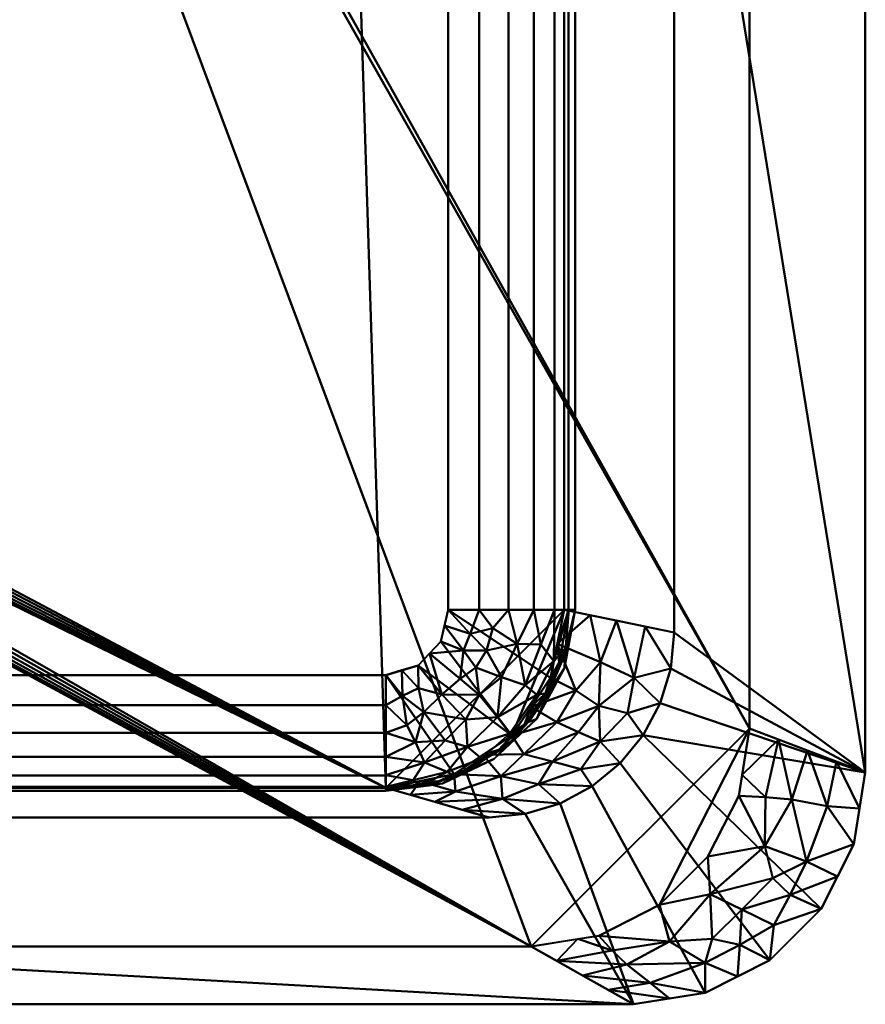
# Model space of a CAD drawing. Header units: millimetres. Extents: x -850 to 850, y -425 to 425.
# Tile 232 of 233: x 485 to 850, y -425 to 0. Entities that reach past the tile are written whole.
import ezdxf

# ---------------------------------------------------------------- set-up
doc = ezdxf.new("R2010")
doc.units = ezdxf.units.MM
doc.layers.add('P-SANR-FIXT', color=6, linetype='Continuous', lineweight=30)

# ---------------------------------------------------------------- blocks, each defined once
blk = doc.blocks.new('FamilyGeomCombination_4006-View 1')
at = {"layer": 'P-SANR-FIXT', "lineweight": 40}
mesh = blk.add_polyface(dxfattribs=at)
corners = [(750, 425, 580), (-750, 425, 580), (-780.9, 420.11, 580), (-808.78, 405.9, 580), (-830.9, 383.78, 580), (-845.11, 355.9, 580), (-850, 325, 580), (-850, -325, 580), (-845.11, -355.9, 580), (-830.9, -383.78, 580), (-808.78, -405.9, 580), (-780.9, -420.11, 580), (-750, -425, 580), (750, -425, 580), (780.9, -420.11, 580), (808.78, -405.9, 580), (830.9, -383.78, 580), (845.11, -355.9, 580), (850, -325, 580), (850, 325, 580), (845.11, 355.9, 580), (830.9, 383.78, 580), (808.78, 405.9, 580), (780.9, 420.11, 580), (-667.76, 284.46, 580), (667.76, 284.46, 580), (685.1, 282.94, 580), (701.9, 278.44, 580), (717.67, 271.09, 580), (731.92, 261.11, 580), (744.23, 248.8, 580), (754.2, 234.55, 580), (761.56, 218.78, 580), (766.06, 201.97, 580), (767.57, 184.65, 580), (767.57, -264.5, 580), (766.04, -280.07, 580), (761.5, -295.05, 580), (754.12, -308.86, 580), (744.19, -320.96, 580), (732.09, -330.89, 580), (718.28, -338.27, 580), (703.3, -342.81, 580), (687.72, -344.35, 580), (-687.72, -344.35, 580), (-703.3, -342.81, 580), (-718.28, -338.27, 580), (-732.08, -330.89, 580), (-744.18, -320.96, 580), (-754.11, -308.86, 580), (-761.49, -295.06, 580), (-766.04, -280.08, 580), (-767.57, -264.5, 580), (-767.57, 184.65, 580), (-766.06, 201.97, 580), (-761.56, 218.78, 580), (-754.2, 234.55, 580), (-744.23, 248.8, 580), (-731.92, 261.11, 580), (-717.67, 271.09, 580), (-701.9, 278.44, 580), (-685.1, 282.94, 580), (446, 354.73, 580), (445.45, 350.59, 580), (443.86, 346.73, 580), (441.31, 343.42, 580), (438, 340.87, 580), (434.14, 339.28, 580), (430, 338.73, 580), (425.86, 339.28, 580), (422, 340.87, 580), (418.69, 343.42, 580), (416.14, 346.73, 580), (414.55, 350.59, 580), (414, 354.73, 580), (414.55, 358.87, 580), (416.14, 362.73, 580), (418.69, 366.04, 580), (422, 368.59, 580), (425.86, 370.19, 580), (430, 370.73, 580), (434.14, 370.19, 580), (438, 368.59, 580), (441.31, 366.04, 580), (443.86, 362.73, 580), (445.45, 358.87, 580), (336, 354.73, 580), (335.45, 350.59, 580), (333.86, 346.73, 580), (331.31, 343.42, 580), (328, 340.87, 580), (324.14, 339.28, 580), (320, 338.73, 580), (315.86, 339.28, 580), (312, 340.87, 580), (308.69, 343.42, 580), (306.14, 346.73, 580), (304.55, 350.59, 580), (304, 354.73, 580), (304.55, 358.87, 580), (306.14, 362.73, 580), (308.69, 366.04, 580), (312, 368.59, 580), (315.86, 370.19, 580), (320, 370.73, 580), (324.14, 370.19, 580), (328, 368.59, 580), (331.31, 366.04, 580), (333.86, 362.73, 580), (335.45, 358.87, 580), (226, 354.73, 580), (225.45, 350.59, 580), (223.86, 346.73, 580), (221.31, 343.42, 580), (218, 340.87, 580), (214.14, 339.28, 580), (210, 338.73, 580), (205.86, 339.28, 580), (202, 340.87, 580), (198.69, 343.42, 580), (196.14, 346.73, 580), (194.55, 350.59, 580), (194, 354.73, 580), (194.55, 358.87, 580), (196.14, 362.73, 580), (198.69, 366.04, 580), (202, 368.59, 580), (205.86, 370.19, 580), (210, 370.73, 580), (214.14, 370.19, 580), (218, 368.59, 580), (221.31, 366.04, 580), (223.86, 362.73, 580), (225.45, 358.87, 580), (116, 354.73, 580), (115.45, 350.59, 580), (113.86, 346.73, 580), (111.31, 343.42, 580), (108, 340.87, 580), (104.14, 339.28, 580), (100, 338.73, 580), (95.86, 339.28, 580), (92, 340.87, 580), (88.69, 343.42, 580), (86.14, 346.73, 580), (84.55, 350.59, 580), (84, 354.73, 580), (84.55, 358.87, 580), (86.14, 362.73, 580), (88.69, 366.04, 580), (92, 368.59, 580), (95.86, 370.19, 580), (100, 370.73, 580), (104.14, 370.19, 580), (108, 368.59, 580), (111.31, 366.04, 580), (113.86, 362.73, 580), (115.45, 358.87, 580)]
mesh.append_faces([[corners[k] for k in face] for face in [(83, 0, 82), (62, 25, 85), (64, 25, 63), (78, 106, 77), (109, 75, 108), (33, 19, 32), (28, 0, 27), (29, 20, 28), (129, 103, 128), (123, 157, 122), (152, 1, 151), (150, 1, 149), (147, 24, 146), (143, 24, 142), (61, 1, 60), (144, 24, 143), (57, 6, 56), (54, 6, 53), (59, 5, 58), (46, 12, 45)]], dxfattribs={"vtx0": -1, "vtx1": -1})
mesh.append_faces([[corners[k] for k in face] for face in [(140, 25, 116)]], dxfattribs={"vtx0": -1, "vtx1": -1, "vtx2": -1})
mesh.append_faces([[corners[k] for k in face] for face in [(25, 68, 92, 116)]], dxfattribs={"vtx0": -1, "vtx1": -1, "vtx2": -1, "vtx3": -1})
mesh.append_faces([[corners[k] for k in face] for face in [(152, 128, 0, 1)]], dxfattribs={"vtx0": -1, "vtx1": -1, "vtx3": -1})
mesh.append_faces([[corners[k] for k in face] for face in [(25, 62, 63), (107, 76, 77, 106), (0, 83, 84), (108, 75, 76, 107), (79, 104, 105), (72, 87, 88, 71), (87, 72, 73), (19, 33, 34, 18), (18, 34, 35), (18, 35, 36), (39, 15, 16, 38), (40, 14, 15, 39), (13, 41, 42), (18, 37, 38), (90, 69, 70, 89), (71, 88, 89, 70), (69, 90, 91), (0, 26, 27), (116, 92, 93, 115), (0, 25, 26), (134, 121, 122, 157), (135, 120, 121, 134), (1, 150, 151), (120, 135, 136, 119), (24, 147, 148), (138, 117, 118, 137), (119, 136, 137, 118), (117, 138, 139), (140, 116, 117, 139), (1, 59, 60), (1, 61, 24), (6, 57, 58, 5), (6, 54, 55), (7, 52, 53, 6), (7, 51, 52), (12, 46, 47, 11), (9, 48, 49, 8), (48, 9, 10)]], dxfattribs={"vtx0": -1, "vtx2": -1})
mesh.append_faces([[corners[k] for k in face] for face in [(104, 79, 80, 0), (128, 103, 104, 0)]], dxfattribs={"vtx0": -1, "vtx2": -1, "vtx3": -1})
mesh.append_faces([[corners[k] for k in face] for face in [(28, 22, 23, 0), (38, 16, 17, 18), (13, 42, 43, 44), (59, 1, 2, 3), (59, 3, 4, 5)]], dxfattribs={"vtx0": -1, "vtx3": -1})
mesh.append_faces([[corners[k] for k in face] for face in [(21, 22, 28, 20), (80, 81, 0), (81, 82, 0), (31, 32, 19), (30, 31, 19), (36, 37, 18), (65, 66, 25), (66, 67, 25), (67, 68, 25), (64, 65, 25), (145, 146, 24), (144, 145, 24), (141, 142, 24), (55, 56, 6), (50, 51, 7)]], dxfattribs={"vtx1": -1, "vtx2": -1})
mesh.append_faces([[corners[k] for k in face] for face in [(84, 85, 25, 0), (148, 149, 1, 24)]], dxfattribs={"vtx1": -1, "vtx2": -1, "vtx3": -1})
mesh.append_faces([[corners[k] for k in face] for face in [(78, 79, 105, 106), (101, 102, 130, 131), (100, 101, 131, 132), (102, 103, 129, 130), (109, 86, 74, 75), (86, 87, 73, 74), (98, 99, 133, 110), (96, 97, 111, 112), (97, 98, 110, 111), (99, 100, 132, 133), (29, 30, 19, 20), (40, 41, 13, 14), (93, 94, 114, 115), (91, 92, 68, 69), (94, 95, 113, 114), (95, 96, 112, 113), (126, 127, 153, 154), (124, 125, 155, 156), (123, 124, 156, 157), (125, 126, 154, 155), (127, 128, 152, 153), (140, 141, 24, 25), (44, 45, 12, 13), (47, 48, 10, 11), (7, 8, 49, 50)]], dxfattribs={"vtx1": -1, "vtx3": -1})
mesh = blk.add_polyface(dxfattribs=at)
corners = [(705.88, 400), (734.97, 395.39), (761.2, 382.03), (782.03, 361.2), (795.39, 334.97), (800, 305.88), (800, -305.88), (795.39, -334.97), (782.03, -361.2), (761.2, -382.03), (734.97, -395.39), (705.88, -400), (-705.88, -400), (-734.97, -395.39), (-761.2, -382.03), (-782.03, -361.2), (-795.39, -334.97), (-800, -305.88), (-800, 305.88), (-795.39, 334.97), (-782.03, 361.2), (-761.2, 382.03), (-734.97, 395.39), (-705.88, 400), (414, 354.73), (414.55, 350.59), (416.14, 346.73), (418.69, 343.42), (422, 340.87), (425.86, 339.28), (430, 338.73), (434.14, 339.28), (438, 340.87), (441.31, 343.42), (443.86, 346.73), (445.45, 350.59), (446, 354.73), (445.45, 358.87), (443.86, 362.73), (441.31, 366.04), (438, 368.59), (434.14, 370.19), (430, 370.73), (425.86, 370.19), (422, 368.59), (418.69, 366.04), (416.14, 362.73), (414.55, 358.87), (304, 354.73), (304.55, 350.59), (306.14, 346.73), (308.69, 343.42), (312, 340.87), (315.86, 339.28), (320, 338.73), (324.14, 339.28), (328, 340.87), (331.31, 343.42), (333.86, 346.73), (335.45, 350.59), (336, 354.73), (335.45, 358.87), (333.86, 362.73), (331.31, 366.04), (328, 368.59), (324.14, 370.19), (320, 370.73), (315.86, 370.19), (312, 368.59), (308.69, 366.04), (306.14, 362.73), (304.55, 358.87), (194, 354.73), (194.55, 350.59), (196.14, 346.73), (198.69, 343.42), (202, 340.87), (205.86, 339.28), (210, 338.73), (214.14, 339.28), (218, 340.87), (221.31, 343.42), (223.86, 346.73), (225.45, 350.59), (226, 354.73), (225.45, 358.87), (223.86, 362.73), (221.31, 366.04), (218, 368.59), (214.14, 370.19), (210, 370.73), (205.86, 370.19), (202, 368.59), (198.69, 366.04), (196.14, 362.73), (194.55, 358.87), (84, 354.73), (84.55, 350.59), (86.14, 346.73), (88.69, 343.42), (92, 340.87), (95.86, 339.28), (100, 338.73), (104.14, 339.28), (108, 340.87), (111.31, 343.42), (113.86, 346.73), (115.45, 350.59), (116, 354.73), (115.45, 358.87), (113.86, 362.73), (111.31, 366.04), (108, 368.59), (104.14, 370.19), (100, 370.73), (95.86, 370.19), (92, 368.59), (88.69, 366.04), (86.14, 362.73), (84.55, 358.87), (-19, 0), (-18.35, -4.92), (-16.45, -9.5), (-13.44, -13.44), (-9.5, -16.45), (-4.92, -18.35), (0, -19), (4.92, -18.35), (9.5, -16.45), (13.44, -13.44), (16.45, -9.5), (18.35, -4.92), (19, 0), (18.35, 4.92), (16.45, 9.5), (13.44, 13.44), (9.5, 16.45), (4.92, 18.35), (0, 19), (-4.92, 18.35), (-9.5, 16.45), (-13.44, 13.44), (-16.45, 9.5), (-18.35, 4.92)]
mesh.append_faces([[corners[k] for k in face] for face in [(32, 6, 31), (35, 0, 34), (49, 84, 48), (38, 0, 37), (128, 11, 127), (127, 11, 126), (130, 11, 129), (78, 134, 77), (131, 11, 130), (124, 12, 123), (122, 12, 121), (143, 23, 142), (73, 108, 72), (106, 75, 105), (97, 23, 96), (116, 23, 115)]], dxfattribs={"vtx0": -1, "vtx1": -1})
mesh.append_faces([[corners[k] for k in face] for face in [(0, 90, 114), (120, 18, 23, 143)]], dxfattribs={"vtx0": -1, "vtx1": -1, "vtx2": -1})
mesh.append_faces([[corners[k] for k in face] for face in [(6, 11, 30, 31), (132, 55, 29, 30), (133, 79, 53, 54), (30, 11, 131, 132), (12, 17, 120, 121)]], dxfattribs={"vtx0": -1, "vtx1": -1, "vtx3": -1})
mesh.append_faces([[corners[k] for k in face] for face in [(57, 27, 28, 56), (56, 28, 29, 55), (80, 52, 53, 79), (81, 51, 52, 80), (51, 81, 82, 50), (27, 57, 58), (50, 82, 83), (0, 35, 36), (61, 47, 24, 60), (62, 46, 47, 61), (60, 24, 25), (0, 38, 39), (87, 69, 70, 86), (85, 71, 48, 84), (71, 85, 86, 70), (69, 87, 88, 68), (68, 88, 89), (12, 125, 126, 11), (12, 124, 125), (76, 104, 105, 75), (104, 76, 77, 103), (111, 93, 94, 110), (112, 92, 93, 111), (109, 95, 72, 108), (95, 109, 110, 94), (23, 119, 96), (23, 117, 118), (114, 90, 91)]], dxfattribs={"vtx0": -1, "vtx2": -1})
mesh.append_faces([[corners[k] for k in face] for face in [(77, 134, 135, 103)]], dxfattribs={"vtx0": -1, "vtx2": -1, "vtx3": -1})
mesh.append_faces([[corners[k] for k in face] for face in [(5, 0, 1, 2)]], dxfattribs={"vtx0": -1, "vtx3": -1})
mesh.append_faces([[corners[k] for k in face] for face in [(10, 11, 6, 9), (36, 37, 0), (39, 40, 0), (41, 42, 0), (40, 41, 0), (62, 63, 46), (128, 129, 11), (122, 123, 12), (13, 14, 17, 12), (17, 18, 120), (118, 119, 23), (112, 113, 92), (116, 117, 23), (22, 23, 18, 21)]], dxfattribs={"vtx1": -1, "vtx2": -1})
mesh.append_faces([[corners[k] for k in face] for face in [(33, 34, 0, 5), (42, 43, 66, 0), (66, 67, 90, 0), (141, 142, 23, 97)]], dxfattribs={"vtx1": -1, "vtx2": -1, "vtx3": -1})
mesh.append_faces([[corners[k] for k in face] for face in [(5, 6, 32, 33), (26, 27, 58, 59), (59, 60, 25, 26), (83, 84, 49, 50), (54, 55, 132, 133), (45, 46, 63, 64), (44, 45, 64, 65), (43, 44, 65, 66), (89, 90, 67, 68), (78, 79, 133, 134), (102, 103, 135, 136), (101, 102, 136, 137), (100, 101, 137, 138), (139, 140, 98, 99), (140, 141, 97, 98), (138, 139, 99, 100), (74, 75, 106, 107), (107, 108, 73, 74), (91, 92, 113, 114), (114, 115, 23, 0)]], dxfattribs={"vtx1": -1, "vtx3": -1})
mesh.append_faces([[corners[k] for k in face] for face in [(3, 4, 5, 2), (15, 16, 17, 14)]], dxfattribs={"vtx2": -1})
mesh.append_faces([[corners[k] for k in face] for face in [(6, 7, 8, 9), (18, 19, 20, 21)]], dxfattribs={"vtx3": -1})
mesh = blk.add_polyface(dxfattribs=at)
corners = [(850, 325, 580), (850, -325, 580), (800, -305.88), (800, 305.88)]
mesh.append_faces([[corners[k] for k in face] for face in [(0, 1, 2, 3)]])
mesh = blk.add_polyface(dxfattribs=at)
corners = [(623.9, 273.9, 90), (-623.9, 273.9, 90), (-653.59, 269.19, 90), (-680.38, 255.54, 90), (-701.65, 234.28, 90), (-715.3, 207.49, 90), (-720, 177.79, 90), (-720, -254.68, 90), (-714.15, -284.1, 90), (-697.48, -309.04, 90), (-672.54, -325.71, 90), (-643.12, -331.56, 90), (643.12, -331.56, 90), (672.54, -325.71, 90), (697.48, -309.04, 90), (714.15, -284.1, 90), (720, -254.68, 90), (720, 177.79, 90), (715.3, 207.49, 90), (701.65, 234.28, 90), (680.38, 255.54, 90), (653.59, 269.19, 90), (19, 0, 90), (18.35, -4.92, 90), (16.45, -9.5, 90), (13.44, -13.44, 90), (9.5, -16.45, 90), (4.92, -18.35, 90), (0, -19, 90), (-4.92, -18.35, 90), (-9.5, -16.45, 90), (-13.44, -13.44, 90), (-16.45, -9.5, 90), (-18.35, -4.92, 90), (-19, 0, 90), (-18.35, 4.92, 90), (-16.45, 9.5, 90), (-13.44, 13.44, 90), (-9.5, 16.45, 90), (-4.92, 18.35, 90), (0, 19, 90), (4.92, 18.35, 90), (9.5, 16.45, 90), (13.44, 13.44, 90), (16.45, 9.5, 90), (18.35, 4.92, 90)]
mesh.append_faces([[corners[k] for k in face] for face in [(23, 12, 22), (31, 11, 30), (38, 1, 37)]], dxfattribs={"vtx0": -1, "vtx1": -1})
mesh.append_faces([[corners[k] for k in face] for face in [(34, 1, 11, 33)]], dxfattribs={"vtx0": -1, "vtx1": -1, "vtx2": -1})
mesh.append_faces([[corners[k] for k in face] for face in [(12, 26, 27), (12, 27, 28, 11), (12, 23, 24), (12, 24, 25), (12, 25, 26), (0, 44, 45), (0, 41, 42), (0, 42, 43), (0, 43, 44), (11, 29, 30), (11, 31, 32), (11, 32, 33), (11, 28, 29), (1, 35, 36), (1, 36, 37), (1, 38, 39), (1, 39, 40)]], dxfattribs={"vtx0": -1, "vtx2": -1})
mesh.append_faces([[corners[k] for k in face] for face in [(12, 16, 17, 0), (0, 45, 22, 12)]], dxfattribs={"vtx0": -1, "vtx2": -1, "vtx3": -1})
mesh.append_faces([[corners[k] for k in face] for face in [(16, 12, 13, 14), (17, 20, 21, 0), (6, 1, 2, 3)]], dxfattribs={"vtx0": -1, "vtx3": -1})
mesh.append_faces([[corners[k] for k in face] for face in [(8, 9, 7)]], dxfattribs={"vtx1": -1})
mesh.append_faces([[corners[k] for k in face] for face in [(10, 11, 7, 9), (34, 35, 1)]], dxfattribs={"vtx1": -1, "vtx2": -1})
mesh.append_faces([[corners[k] for k in face] for face in [(6, 7, 11, 1)]], dxfattribs={"vtx1": -1, "vtx2": -1, "vtx3": -1})
mesh.append_faces([[corners[k] for k in face] for face in [(40, 41, 0, 1)]], dxfattribs={"vtx1": -1, "vtx3": -1})
mesh.append_faces([[corners[k] for k in face] for face in [(14, 15, 16), (4, 5, 6, 3)]], dxfattribs={"vtx2": -1})
mesh.append_faces([[corners[k] for k in face] for face in [(17, 18, 19, 20)]], dxfattribs={"vtx3": -1})
mesh = blk.add_polyface(dxfattribs=at)
corners = [(720, 177.79, 90), (720, -254.68, 90), (767.57, -264.5, 580), (767.57, 184.65, 580)]
mesh.append_faces([[corners[k] for k in face] for face in [(1, 2, 3, 0)]])
mesh = blk.add_polyface(dxfattribs=at)
corners = [(720, -254.68, 90), (714.15, -284.1, 90), (697.48, -309.04, 90), (672.54, -325.71, 90), (643.12, -331.56, 90), (687.72, -344.35, 580), (703.3, -342.81, 580), (718.28, -338.27, 580), (732.09, -330.89, 580), (744.19, -320.96, 580), (754.12, -308.86, 580), (761.5, -295.05, 580), (766.04, -280.07, 580), (767.57, -264.5, 580), (664.3, -337.63, 322.68), (715.03, -320.25, 335), (742.59, -259.34, 322.68), (735.04, -296.21, 338.1), (693.46, -336.35, 397.62), (755.08, -261.92, 451.34), (735.61, -311.62, 434.86), (750.21, -284.09, 434.86), (735.68, -277.31, 275.5), (673.21, -333.15, 227.77), (692.76, -326.56, 238.81), (702.65, -317.04, 204.69), (716.96, -303.19, 214.37), (685.01, -317.37, 90), (725.13, -289.5, 215.41), (727.27, -323.55, 465.05), (708.94, -329.98, 398.6), (747.36, -299.37, 467.12), (676.01, -340.99, 451.34), (717.07, -269.39, 90), (653.71, -334.59, 206.34), (657.83, -328.63, 90), (705.81, -296.57, 90), (726.22, -307.51, 324.48), (731.3, -257.01, 206.34)]
mesh.append_faces([[corners[k] for k in face] for face in [(3, 24, 27)]], dxfattribs={"vtx0": -1, "vtx1": -1})
mesh.append_faces([[corners[k] for k in face] for face in [(29, 15, 30), (24, 15, 25), (23, 35, 34), (37, 26, 25), (22, 33, 28), (7, 30, 18), (14, 18, 23), (15, 29, 20), (17, 28, 26), (16, 22, 21), (10, 31, 20), (26, 28, 36), (17, 31, 21), (18, 32, 6), (18, 24, 23), (22, 17, 21), (22, 38, 33), (21, 12, 19), (26, 37, 17), (3, 23, 24), (25, 27, 24), (30, 15, 24), (2, 25, 26), (37, 20, 17), (28, 17, 22), (20, 29, 9), (8, 29, 30), (18, 30, 24), (20, 31, 17), (21, 31, 11), (37, 15, 20), (15, 37, 25)]], dxfattribs={"vtx0": -1, "vtx1": -1, "vtx2": -1})
mesh.append_faces([[corners[k] for k in face] for face in [(18, 6, 7), (31, 10, 11), (20, 9, 10), (28, 33, 1), (28, 1, 36), (25, 2, 27), (30, 7, 8), (18, 14, 32), (23, 3, 35), (22, 16, 38)]], dxfattribs={"vtx0": -1, "vtx2": -1})
mesh.append_faces([[corners[k] for k in face] for face in [(5, 6, 32), (4, 34, 35), (0, 33, 38)]], dxfattribs={"vtx1": -1})
mesh.append_faces([[corners[k] for k in face] for face in [(8, 9, 29), (11, 12, 21), (19, 16, 21), (34, 14, 23), (36, 2, 26)]], dxfattribs={"vtx1": -1, "vtx2": -1})
mesh.append_faces([[corners[k] for k in face] for face in [(12, 13, 19)]], dxfattribs={"vtx2": -1})
mesh = blk.add_polyface(dxfattribs=at)
corners = [(850, -325, 580), (845.11, -355.9, 580), (830.9, -383.78, 580), (808.78, -405.9, 580), (780.9, -420.11, 580), (750, -425, 580), (705.88, -400), (734.97, -395.39), (761.2, -382.03), (782.03, -361.2), (795.39, -334.97), (800, -305.88), (727.98, -412.52, 290.46), (825.04, -315.46, 290.46), (796.67, -384.12, 291.22), (806.65, -356.78, 202.12), (765.49, -397.94, 202.12), (824.65, -363.42, 407.22), (780.97, -407.09, 407.22), (833.49, -339.42, 412.18), (818.3, -336.55, 243.53), (757.19, -415.72, 412.18), (747.05, -407.81, 243.53), (812.52, -310.67, 145.23), (796.81, -326.01), (806.94, -335.55, 121.37), (716.93, -406.26, 145.23), (726.01, -396.81), (740.78, -401.71, 121.37), (782.99, -377.52, 126.77), (810.48, -390.78, 457.06), (838, -369.84, 580), (810.05, -370.56, 310.06), (817.58, -377.69, 422.3), (794.84, -413, 580), (783.93, -396.69, 310.06), (795.89, -399.37, 422.3), (837.52, -320.23, 435.23), (847.55, -340.45, 580), (765.45, -422.55, 580), (738.99, -418.76, 435.23), (819.84, -394.84, 580)]
mesh.append_faces([[corners[k] for k in face] for face in [(23, 24, 11), (38, 37, 0)]], dxfattribs={"vtx0": -1})
mesh.append_faces([[corners[k] for k in face] for face in [(7, 28, 27), (12, 21, 40), (9, 29, 8), (4, 18, 34)]], dxfattribs={"vtx0": -1, "vtx1": -1})
mesh.append_faces([[corners[k] for k in face] for face in [(16, 18, 22), (22, 18, 21), (13, 19, 20), (18, 35, 36), (35, 18, 16), (37, 38, 19), (29, 15, 32), (16, 8, 29), (15, 17, 32), (19, 1, 17), (20, 19, 17), (18, 4, 21), (2, 30, 33), (20, 17, 15), (25, 15, 10), (25, 23, 20), (21, 12, 22), (16, 28, 7), (23, 25, 24), (15, 25, 20), (28, 16, 22), (27, 28, 26), (26, 28, 22), (15, 29, 9), (29, 14, 35), (14, 32, 33), (33, 32, 17), (29, 32, 14), (33, 17, 31), (14, 33, 30), (36, 34, 18), (29, 35, 16), (36, 14, 30), (14, 36, 35), (3, 36, 30), (39, 40, 21)]], dxfattribs={"vtx0": -1, "vtx1": -1, "vtx2": -1})
mesh.append_faces([[corners[k] for k in face] for face in [(16, 7, 8), (17, 1, 31), (19, 13, 37), (25, 10, 24), (22, 12, 26), (33, 31, 2), (21, 4, 39)]], dxfattribs={"vtx0": -1, "vtx2": -1})
mesh.append_faces([[corners[k] for k in face] for face in [(30, 2, 41, 3)]], dxfattribs={"vtx0": -1, "vtx3": -1})
mesh.append_faces([[corners[k] for k in face] for face in [(9, 10, 15), (23, 13, 20), (3, 34, 36), (38, 1, 19)]], dxfattribs={"vtx1": -1, "vtx2": -1})
mesh.append_faces([[corners[k] for k in face] for face in [(39, 5, 40), (26, 6, 27)]], dxfattribs={"vtx2": -1})
mesh = blk.add_polyface(dxfattribs=at)
corners = [(643.12, -331.56, 90), (-643.12, -331.56, 90), (-687.72, -344.35, 580), (687.72, -344.35, 580)]
mesh.append_faces([[corners[k] for k in face] for face in [(1, 2, 3, 0)]])
mesh = blk.add_polyface(dxfattribs=at)
corners = [(750, -425, 580), (-750, -425, 580), (-705.88, -400), (705.88, -400)]
mesh.append_faces([[corners[k] for k in face] for face in [(1, 2, 3, 0)]])

msp = doc.modelspace()

# ---------------------------------------------------------------- block references
at = {"layer": 'P-SANR-FIXT', "lineweight": 40}
msp.add_blockref('FamilyGeomCombination_4006-View 1', (0, 0), dxfattribs=at)

# ---------------------------------------------------------------- meshes
mesh = msp.add_polyface(dxfattribs=at)
corners = [(670, -254.68, 90), (683.4, -254.68, 91.65), (695.99, -254.68, 96.52), (707.02, -254.68, 104.3), (715.83, -254.68, 114.53), (721.89, -254.68, 126.59), (724.83, -254.68, 139.77), (724.83, 177.79, 139.77), (721.89, 177.79, 126.59), (715.83, 177.79, 114.53), (707.02, 177.79, 104.3), (695.99, 177.79, 96.52), (683.4, 177.79, 91.65), (670, 177.79, 90)]
mesh.append_faces([[corners[k] for k in face] for face in [(0, 1, 12, 13)]], dxfattribs={"vtx1": -1})
mesh.append_faces([[corners[k] for k in face] for face in [(4, 5, 8, 9), (3, 4, 9, 10), (1, 2, 11, 12), (10, 11, 2, 3)]], dxfattribs={"vtx1": -1, "vtx3": -1})
mesh.append_faces([[corners[k] for k in face] for face in [(5, 6, 7, 8)]], dxfattribs={"vtx3": -1})
mesh = msp.add_polyface(dxfattribs=at)
corners = [(720, -254.68, 90), (670, -254.68, 90), (670, 177.79, 90), (720, 177.79, 90)]
mesh.append_faces([[corners[k] for k in face] for face in [(0, 1, 2, 3)]])
mesh = msp.add_polyface(dxfattribs=at)
corners = [(724.83, -254.68, 139.77), (720, -254.68, 90), (720, 177.79, 90), (724.83, 177.79, 139.77)]
mesh.append_faces([[corners[k] for k in face] for face in [(3, 0, 1, 2)]])
mesh = msp.add_polyface(dxfattribs=at)
corners = [(643.12, -331.56, 90), (643.12, -282.88, 90), (657, -278.72, 90), (666.78, -268.34, 90), (670, -254.68, 90), (720, -254.68, 90), (714.15, -284.1, 90), (697.48, -309.04, 90), (672.54, -325.71, 90)]
mesh.append_faces([[corners[k] for k in face] for face in [(3, 7, 2)]], dxfattribs={"vtx0": -1, "vtx1": -1})
mesh.append_faces([[corners[k] for k in face] for face in [(2, 7, 8, 1)]], dxfattribs={"vtx0": -1, "vtx2": -1})
mesh.append_faces([[corners[k] for k in face] for face in [(6, 7, 3, 4)]], dxfattribs={"vtx1": -1, "vtx3": -1})
mesh.append_faces([[corners[k] for k in face] for face in [(4, 5, 6), (8, 0, 1)]], dxfattribs={"vtx2": -1})
mesh = msp.add_polyface(dxfattribs=at)
corners = [(643.12, -332.86, 139.98), (643.12, -331.56, 90), (672.54, -325.71, 90), (697.48, -309.04, 90), (714.15, -284.1, 90), (720, -254.68, 90), (724.83, -254.68, 139.77), (720.16, -279.71, 139.81), (708.08, -301.87, 139.85), (689.9, -319.07, 139.9), (667.5, -329.71, 139.94), (722.03, -254.68, 110.93), (643.12, -332.11, 111.02), (713.37, -290.47, 115.89), (678.58, -324.27, 115.93), (698.78, -310.34, 119.8), (717.03, -269.63, 90), (717.86, -277.48, 105.09), (720.51, -273.67, 122.62), (658.07, -328.58, 90), (665.73, -328.78, 105.13), (661.73, -330.51, 122.72), (712.05, -290.73, 102.15), (705.81, -296.57, 90), (679.02, -323.32, 102.17), (685.01, -317.37, 90), (723.43, -254.68, 125.35), (643.12, -332.49, 125.5), (702.61, -304.89, 104.89), (691.73, -315.15, 102.62)]
mesh.append_faces([[corners[k] for k in face] for face in [(7, 18, 6), (23, 28, 3), (0, 21, 10), (3, 29, 25)]], dxfattribs={"vtx0": -1, "vtx1": -1})
mesh.append_faces([[corners[k] for k in face] for face in [(17, 13, 22), (13, 18, 7), (14, 21, 20), (13, 17, 18), (9, 14, 15), (20, 2, 24), (16, 11, 17), (14, 24, 29), (4, 17, 22), (13, 8, 15), (14, 20, 24), (17, 11, 18), (21, 14, 10), (12, 19, 20), (13, 28, 22), (12, 20, 21), (28, 13, 15), (28, 23, 22), (25, 29, 24), (29, 3, 28), (15, 14, 29), (15, 29, 28)]], dxfattribs={"vtx0": -1, "vtx1": -1, "vtx2": -1})
mesh.append_faces([[corners[k] for k in face] for face in [(15, 8, 9), (20, 19, 2), (14, 9, 10), (17, 4, 16), (24, 2, 25)]], dxfattribs={"vtx0": -1, "vtx2": -1})
mesh.append_faces([[corners[k] for k in face] for face in [(21, 0, 27, 12)]], dxfattribs={"vtx0": -1, "vtx3": -1})
mesh.append_faces([[corners[k] for k in face] for face in [(7, 8, 13), (26, 6, 18, 11), (23, 4, 22)]], dxfattribs={"vtx1": -1, "vtx2": -1})
mesh.append_faces([[corners[k] for k in face] for face in [(16, 5, 11), (12, 1, 19)]], dxfattribs={"vtx2": -1})
mesh = msp.add_polyface(dxfattribs=at)
corners = [(643.12, -282.88, 90), (643.12, -295.82, 91.71), (643.12, -307.87, 96.7), (643.12, -318.22, 104.64), (643.12, -326.16, 114.99), (643.12, -331.16, 127.05), (643.12, -332.86, 139.98), (667.5, -329.71, 139.94), (689.9, -319.07, 139.9), (708.08, -301.87, 139.85), (720.16, -279.71, 139.81), (724.83, -254.68, 139.77), (721.89, -254.68, 126.59), (715.83, -254.68, 114.53), (707.02, -254.68, 104.3), (695.99, -254.68, 96.52), (683.4, -254.68, 91.66), (670, -254.68, 90), (666.78, -268.34, 90), (657, -278.72, 90), (677.64, -302.06, 100.23), (703.25, -287.23, 109.27), (686.57, -272.26, 93.72), (669.56, -324.62, 120.74), (659.44, -298.96, 93.78), (715.59, -276.83, 120.46), (696.58, -308.14, 121.42), (668.39, -261.51, 90), (699.85, -269.46, 100.11), (659.76, -320.58, 109.49), (650.06, -280.8, 90), (678.32, -313.81, 110.32), (709.95, -269.75, 109.2), (655.97, -311.88, 100.29), (693, -283.84, 99.56), (675.2, -284.55, 92.6), (691.23, -301.06, 107.68), (689.22, -262.65, 93.71), (679.57, -265.07, 91.09), (676.62, -272.22, 91.05), (682.01, -279.61, 93.45), (657.15, -288.55, 90.76), (667.25, -291.31, 92.59), (650.32, -291.79, 90.95), (713.44, -290.51, 129.55), (708.2, -291.46, 118.93), (654.89, -328.29, 120.81), (658.12, -330.93, 131.06), (673.01, -326.66, 130.48), (684.37, -318.89, 123.92), (694.66, -313.94, 130.67), (704.85, -303.03, 128.87), (720.99, -270.82, 130.1), (668.72, -311.18, 103.05), (652.13, -304.45, 95.3), (683.37, -291.37, 97.44), (661.89, -273.53, 90)]
mesh.append_faces([[corners[k] for k in face] for face in [(3, 33, 2), (4, 29, 3), (27, 38, 17), (15, 28, 14), (10, 44, 9), (13, 25, 12), (5, 46, 4), (1, 43, 0), (19, 42, 56), (0, 43, 30), (6, 47, 5), (11, 52, 10)]], dxfattribs={"vtx0": -1, "vtx1": -1})
mesh.append_faces([[corners[k] for k in face] for face in [(31, 36, 20), (38, 39, 22), (3, 29, 33), (43, 1, 54), (20, 55, 42), (46, 29, 4), (38, 22, 37), (21, 28, 34), (35, 42, 55), (31, 20, 53), (32, 21, 25), (23, 46, 47), (52, 12, 25), (49, 50, 26), (34, 28, 22), (45, 44, 25), (27, 39, 38), (24, 41, 43), (14, 28, 32), (10, 52, 44), (23, 47, 48), (28, 15, 37), (48, 49, 23), (53, 24, 33), (49, 31, 23), (31, 29, 23), (26, 45, 36), (21, 32, 28), (25, 13, 32), (29, 31, 53), (54, 2, 33), (40, 22, 39), (34, 55, 36), (19, 41, 42), (26, 36, 31), (34, 36, 21), (28, 37, 22), (16, 38, 37), (40, 39, 35), (55, 40, 35), (34, 22, 40), (43, 41, 30), (42, 41, 24), (20, 42, 24), (35, 56, 42), (45, 25, 21), (50, 51, 26), (36, 45, 21), (51, 45, 26), (47, 46, 5), (29, 46, 23), (47, 7, 48), (50, 49, 48), (50, 48, 8), (31, 49, 26), (51, 9, 44), (9, 51, 50), (45, 51, 44), (44, 52, 25), (24, 53, 20), (29, 53, 33), (33, 24, 54), (43, 54, 24), (36, 55, 20), (40, 55, 34), (39, 56, 35)]], dxfattribs={"vtx0": -1, "vtx1": -1, "vtx2": -1})
mesh.append_faces([[corners[k] for k in face] for face in [(41, 19, 30), (47, 6, 7), (32, 13, 14), (39, 18, 56), (39, 27, 18)]], dxfattribs={"vtx0": -1, "vtx2": -1})
mesh.append_faces([[corners[k] for k in face] for face in [(15, 16, 37), (11, 12, 52), (16, 17, 38), (1, 2, 54), (7, 8, 48), (8, 9, 50)]], dxfattribs={"vtx1": -1, "vtx2": -1})
mesh = msp.add_polyface(dxfattribs=at)
corners = [(670, -254.68, 90), (683.4, -254.68, 91.66), (695.99, -254.68, 96.52), (707.02, -254.68, 104.3), (715.83, -254.68, 114.53), (721.89, -254.68, 126.59), (724.83, -254.68, 139.77), (720, -254.68, 90)]
mesh.append_faces([[corners[k] for k in face] for face in [(2, 7, 1), (4, 7, 3)]], dxfattribs={"vtx0": -1, "vtx1": -1})
mesh.append_faces([[corners[k] for k in face] for face in [(7, 4, 5)]], dxfattribs={"vtx0": -1, "vtx2": -1})
mesh.append_faces([[corners[k] for k in face] for face in [(0, 1, 7)]], dxfattribs={"vtx1": -1})
mesh.append_faces([[corners[k] for k in face] for face in [(2, 3, 7)]], dxfattribs={"vtx1": -1, "vtx2": -1})
mesh.append_faces([[corners[k] for k in face] for face in [(5, 6, 7)]], dxfattribs={"vtx2": -1})
mesh = msp.add_polyface(dxfattribs=at)
corners = [(670, -254.68, 90), (720, -254.68, 90), (724.83, -254.68, 139.77), (721.89, -254.68, 126.59), (715.83, -254.68, 114.53), (707.02, -254.68, 104.3), (695.99, -254.68, 96.52), (683.4, -254.68, 91.65)]
mesh.append_faces([[corners[k] for k in face] for face in [(1, 7, 0)]], dxfattribs={"vtx0": -1})
mesh.append_faces([[corners[k] for k in face] for face in [(7, 1, 6)]], dxfattribs={"vtx0": -1, "vtx1": -1})
mesh.append_faces([[corners[k] for k in face] for face in [(1, 4, 5), (1, 3, 4)]], dxfattribs={"vtx0": -1, "vtx2": -1})
mesh.append_faces([[corners[k] for k in face] for face in [(5, 6, 1)]], dxfattribs={"vtx1": -1, "vtx2": -1})
mesh.append_faces([[corners[k] for k in face] for face in [(1, 2, 3)]], dxfattribs={"vtx2": -1})
mesh = msp.add_polyface(dxfattribs=at)
corners = [(643.12, -282.88, 90), (643.12, -331.56, 90), (-643.12, -331.56, 90), (-643.12, -282.88, 90)]
mesh.append_faces([[corners[k] for k in face] for face in [(3, 0, 1, 2)]])
mesh = msp.add_polyface(dxfattribs=at)
corners = [(643.12, -332.86, 139.98), (643.12, -331.16, 127.05), (643.12, -326.17, 114.99), (643.12, -318.22, 104.64), (643.12, -307.87, 96.7), (643.12, -295.82, 91.7), (643.12, -282.88, 90), (-643.12, -282.88, 90), (-643.12, -295.82, 91.7), (-643.12, -307.87, 96.7), (-643.12, -318.22, 104.64), (-643.12, -326.17, 114.99), (-643.12, -331.16, 127.05), (-643.12, -332.86, 139.98)]
mesh.append_faces([[corners[k] for k in face] for face in [(0, 1, 12, 13)]], dxfattribs={"vtx1": -1})
mesh.append_faces([[corners[k] for k in face] for face in [(4, 5, 8, 9), (3, 4, 9, 10), (1, 2, 11, 12), (10, 11, 2, 3)]], dxfattribs={"vtx1": -1, "vtx3": -1})
mesh.append_faces([[corners[k] for k in face] for face in [(5, 6, 7, 8)]], dxfattribs={"vtx3": -1})
mesh = msp.add_polyface(dxfattribs=at)
corners = [(643.12, -282.88, 90), (643.12, -331.56, 90), (643.12, -332.86, 139.98), (643.12, -331.16, 127.05), (643.12, -326.16, 114.99), (643.12, -318.22, 104.64), (643.12, -307.87, 96.7), (643.12, -295.82, 91.71)]
mesh.append_faces([[corners[k] for k in face] for face in [(7, 1, 6), (4, 1, 3)]], dxfattribs={"vtx0": -1, "vtx1": -1})
mesh.append_faces([[corners[k] for k in face] for face in [(1, 4, 5)]], dxfattribs={"vtx0": -1, "vtx2": -1})
mesh.append_faces([[corners[k] for k in face] for face in [(2, 3, 1)]], dxfattribs={"vtx1": -1})
mesh.append_faces([[corners[k] for k in face] for face in [(5, 6, 1)]], dxfattribs={"vtx1": -1, "vtx2": -1})
mesh.append_faces([[corners[k] for k in face] for face in [(7, 0, 1)]], dxfattribs={"vtx2": -1})
mesh = msp.add_polyface(dxfattribs=at)
corners = [(643.12, -332.86, 139.98), (643.12, -331.56, 90), (643.12, -282.88, 90), (643.12, -295.82, 91.7), (643.12, -307.87, 96.7), (643.12, -318.22, 104.64), (643.12, -326.17, 114.99), (643.12, -331.16, 127.05)]
mesh.append_faces([[corners[k] for k in face] for face in [(1, 7, 0)]], dxfattribs={"vtx0": -1})
mesh.append_faces([[corners[k] for k in face] for face in [(5, 1, 4)]], dxfattribs={"vtx0": -1, "vtx1": -1})
mesh.append_faces([[corners[k] for k in face] for face in [(1, 5, 6), (1, 6, 7)]], dxfattribs={"vtx0": -1, "vtx2": -1})
mesh.append_faces([[corners[k] for k in face] for face in [(3, 4, 1)]], dxfattribs={"vtx1": -1, "vtx2": -1})
mesh.append_faces([[corners[k] for k in face] for face in [(1, 2, 3)]], dxfattribs={"vtx2": -1})
mesh = msp.add_polyface(dxfattribs=at)
corners = [(643.12, -331.56, 90), (643.12, -332.86, 139.98), (-643.12, -332.86, 139.98), (-643.12, -331.56, 90)]
mesh.append_faces([[corners[k] for k in face] for face in [(3, 0, 1, 2)]])

doc.saveas('drawing.dxf')
